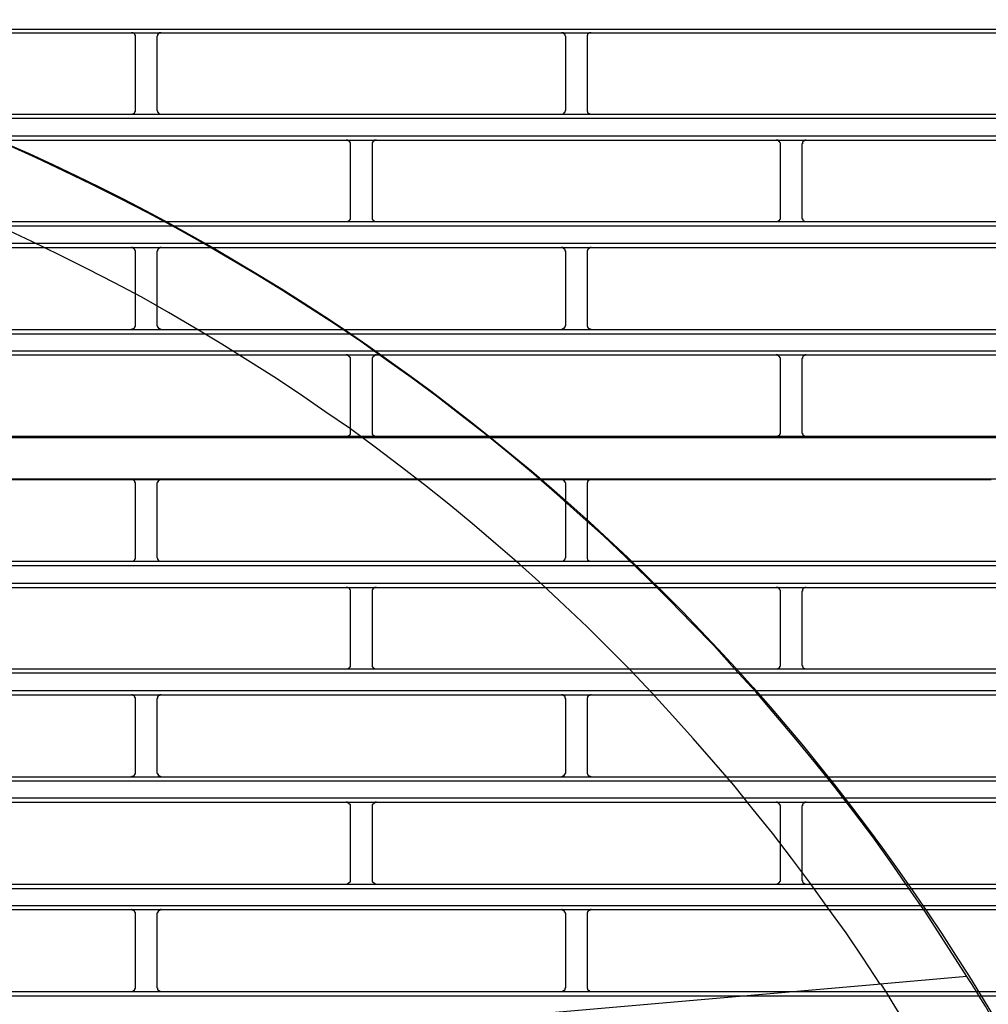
# Model space of a CAD drawing. Header units: millimetres. Extents: x 50532 to 99257, y 49161 to 61325.
# Tile 97 of 256: x 75153 to 75194, y 51890 to 51931. Entities that reach past the tile are written whole.
import ezdxf

# ---------------------------------------------------------------- set-up
doc = ezdxf.new("R2010")
doc.units = ezdxf.units.MM
doc.layers.add('AQUAREA', color=7, linetype='Continuous')

# ---------------------------------------------------------------- blocks, each defined once
blk = doc.blocks.new('SPLIT')
at = {"layer": 'AQUAREA'}
for points in [[(24807.13, -500.99), (24805.1, -498.05), (24803.07, -495.11), (24800.97, -492.17), (24798.8, -489.3), (24796.63, -486.5), (24794.39, -483.7), (24792.08, -480.9), (24789.77, -478.17), (24787.46, -475.44), (24785.01, -472.78), (24782.63, -470.12), (24780.11, -467.53), (24777.59, -464.94), (24775.07, -462.42), (24772.48, -459.9), (24769.89, -457.45), (24767.23, -455.07), (24764.57, -452.69), (24761.84, -450.31), (24759.04, -448), (24756.31, -445.76), (24753.44, -443.52), (24750.64, -441.35), (24747.7, -439.18), (24744.83, -437.15), (24741.89, -435.05), (24738.88, -433.02), (24735.87, -431.06), (24732.86, -429.17), (24729.78, -427.28), (24726.7, -425.46), (24723.62, -423.64), (24720.47, -421.89), (24717.32, -420.21), (24714.1, -418.53), (24710.88, -416.92), (24707.66, -415.38), (24704.44, -413.84), (24701.15, -412.37)], [(24308.59, -399), (24877.69, -399)], [(24308.59, -399.42), (24877.69, -399.42)], [(24715.92, -399.91), (24715.92, -399.91), (24715.92, -399.84), (24715.92, -399.77), (24715.92, -399.7), (24715.85, -399.7), (24715.85, -399.63), (24715.78, -399.56), (24715.78, -399.49), (24715.71, -399.49), (24715.64, -399.49), (24715.64, -399.42), (24715.57, -399.42), (24715.5, -399.42), (24715.43, -399.42)], [(24718.86, -399.42), (24718.86, -399.42), (24718.79, -399.42), (24718.72, -399.42), (24718.65, -399.42), (24718.65, -399.49), (24718.58, -399.49), (24718.58, -399.56), (24718.51, -399.56), (24718.51, -399.63), (24718.44, -399.63), (24718.44, -399.7), (24718.44, -399.77), (24718.37, -399.84), (24718.37, -399.91)], [(24765.55, -399.91), (24765.55, -399.91), (24765.55, -399.84), (24765.48, -399.77), (24765.48, -399.7), (24765.48, -399.63), (24765.41, -399.63), (24765.41, -399.56), (24765.34, -399.56), (24765.34, -399.49), (24765.27, -399.49), (24765.27, -399.42), (24765.2, -399.42), (24765.13, -399.42), (24765.06, -399.42)], [(24768.49, -399.42), (24768.49, -399.42), (24768.42, -399.42), (24768.35, -399.42), (24768.28, -399.42), (24768.28, -399.49), (24768.21, -399.49), (24768.14, -399.49), (24768.14, -399.56), (24768.07, -399.56), (24768.07, -399.63), (24768.07, -399.7), (24768, -399.7), (24768, -399.77), (24768, -399.84), (24768, -399.91)], [(24801.81, -509.18), (24799.85, -506.17), (24797.89, -503.23), (24795.79, -500.36), (24793.69, -497.42), (24791.59, -494.62), (24789.42, -491.75), (24787.18, -489.02), (24784.94, -486.22), (24782.63, -483.56), (24780.25, -480.83), (24777.87, -478.17), (24775.49, -475.58), (24773.04, -472.99), (24770.52, -470.47), (24768, -467.95), (24765.41, -465.5), (24762.82, -463.05), (24760.16, -460.67), (24757.5, -458.36), (24754.77, -456.05), (24752.04, -453.81), (24749.24, -451.57), (24746.44, -449.4), (24743.57, -447.23), (24740.7, -445.13), (24737.76, -443.1), (24734.82, -441.07), (24731.88, -439.11), (24728.87, -437.22), (24725.86, -435.33), (24722.78, -433.51), (24719.7, -431.69), (24716.62, -429.94), (24713.47, -428.26), (24710.32, -426.65), (24707.1, -425.04), (24703.95, -423.5), (24700.66, -421.96)], [(24715.92, -408.31), (24715.92, -399.91)], [(24718.37, -399.91), (24718.37, -408.31)], [(24765.55, -408.31), (24765.55, -399.91)], [(24768, -399.91), (24768, -408.31)], [(24308.59, -408.8), (24877.69, -408.8)], [(24715.43, -408.8), (24715.43, -408.8), (24715.5, -408.8), (24715.57, -408.8), (24715.64, -408.8), (24715.64, -408.73), (24715.71, -408.73), (24715.78, -408.73), (24715.78, -408.66), (24715.85, -408.59), (24715.85, -408.52), (24715.92, -408.52), (24715.92, -408.45), (24715.92, -408.38), (24715.92, -408.31)], [(24718.37, -408.31), (24718.37, -408.31), (24718.37, -408.38), (24718.44, -408.45), (24718.44, -408.52), (24718.44, -408.59), (24718.51, -408.59), (24718.51, -408.66), (24718.58, -408.66), (24718.58, -408.73), (24718.65, -408.73), (24718.65, -408.8), (24718.72, -408.8), (24718.79, -408.8), (24718.86, -408.8)], [(24765.06, -408.8), (24765.06, -408.8), (24765.13, -408.8), (24765.2, -408.8), (24765.27, -408.8), (24765.27, -408.73), (24765.34, -408.73), (24765.34, -408.66), (24765.41, -408.66), (24765.41, -408.59), (24765.48, -408.59), (24765.48, -408.52), (24765.48, -408.45), (24765.55, -408.38), (24765.55, -408.31)], [(24768, -408.31), (24768, -408.31), (24768, -408.38), (24768, -408.45), (24768, -408.52), (24768.07, -408.52), (24768.07, -408.59), (24768.07, -408.66), (24768.14, -408.66), (24768.14, -408.73), (24768.21, -408.73), (24768.28, -408.73), (24768.28, -408.8), (24768.35, -408.8), (24768.42, -408.8), (24768.49, -408.8)], [(24308.59, -409.29), (24877.69, -409.29)], [(24308.59, -411.32), (24877.69, -411.32)], [(24308.59, -411.81), (24877.69, -411.81)], [(24740.7, -412.3), (24740.7, -412.3), (24740.7, -412.23), (24740.7, -412.16), (24740.7, -412.09), (24740.63, -412.09), (24740.63, -412.02), (24740.63, -411.95), (24740.56, -411.95), (24740.56, -411.88), (24740.49, -411.88), (24740.42, -411.88), (24740.42, -411.81), (24740.35, -411.81), (24740.28, -411.81), (24740.21, -411.81)], [(24743.71, -411.81), (24743.71, -411.81), (24743.64, -411.81), (24743.57, -411.81), (24743.5, -411.81), (24743.5, -411.88), (24743.43, -411.88), (24743.36, -411.88), (24743.36, -411.95), (24743.29, -411.95), (24743.29, -412.02), (24743.29, -412.09), (24743.22, -412.09), (24743.22, -412.16), (24743.22, -412.23), (24743.22, -412.3)], [(24790.33, -412.3), (24790.33, -412.3), (24790.33, -412.23), (24790.33, -412.16), (24790.26, -412.09), (24790.26, -412.02), (24790.19, -412.02), (24790.19, -411.95), (24790.12, -411.95), (24790.12, -411.88), (24790.05, -411.88), (24790.05, -411.81), (24789.98, -411.81), (24789.91, -411.81), (24789.84, -411.81)], [(24793.27, -411.81), (24793.27, -411.81), (24793.2, -411.81), (24793.13, -411.81), (24793.06, -411.88), (24792.99, -411.88), (24792.99, -411.95), (24792.92, -411.95), (24792.92, -412.02), (24792.85, -412.02), (24792.85, -412.09), (24792.85, -412.16), (24792.85, -412.23), (24792.78, -412.23), (24792.78, -412.3)], [(24740.7, -420.7), (24740.7, -412.3)], [(24743.22, -412.3), (24743.22, -420.7)], [(24790.33, -420.7), (24790.33, -412.3)], [(24792.78, -412.3), (24792.78, -420.7)], [(24308.59, -421.19), (24877.69, -421.19)], [(24740.21, -421.19), (24740.21, -421.19), (24740.28, -421.19), (24740.35, -421.19), (24740.42, -421.19), (24740.49, -421.19), (24740.49, -421.12), (24740.56, -421.12), (24740.56, -421.05), (24740.63, -421.05), (24740.63, -420.98), (24740.7, -420.98), (24740.7, -420.91), (24740.7, -420.84), (24740.7, -420.77), (24740.7, -420.7)], [(24743.22, -420.7), (24743.22, -420.77), (24743.22, -420.84), (24743.22, -420.91), (24743.22, -420.98), (24743.29, -420.98), (24743.29, -421.05), (24743.36, -421.05), (24743.36, -421.12), (24743.43, -421.12), (24743.43, -421.19), (24743.5, -421.19), (24743.57, -421.19), (24743.64, -421.19), (24743.71, -421.19)], [(24789.84, -421.19), (24789.84, -421.19), (24789.91, -421.19), (24789.98, -421.19), (24790.05, -421.19), (24790.05, -421.12), (24790.12, -421.12), (24790.19, -421.12), (24790.19, -421.05), (24790.26, -421.05), (24790.26, -420.98), (24790.26, -420.91), (24790.33, -420.91), (24790.33, -420.84), (24790.33, -420.77), (24790.33, -420.7)], [(24792.78, -420.7), (24792.78, -420.77), (24792.78, -420.84), (24792.85, -420.84), (24792.85, -420.91), (24792.85, -420.98), (24792.92, -420.98), (24792.92, -421.05), (24792.99, -421.12), (24793.06, -421.12), (24793.06, -421.19), (24793.13, -421.19), (24793.2, -421.19), (24793.27, -421.19)], [(24308.59, -421.68), (24877.69, -421.68)], [(24308.59, -423.71), (24877.69, -423.71)], [(24308.59, -424.2), (24877.69, -424.2)], [(24715.92, -424.69), (24715.92, -424.69), (24715.92, -424.62), (24715.92, -424.55), (24715.85, -424.55), (24715.85, -424.48), (24715.85, -424.41), (24715.78, -424.41), (24715.78, -424.34), (24715.71, -424.34), (24715.71, -424.27), (24715.64, -424.27), (24715.57, -424.2), (24715.5, -424.2), (24715.43, -424.2)], [(24715.92, -433.16), (24715.92, -424.69)], [(24718.86, -424.2), (24718.86, -424.2), (24718.79, -424.2), (24718.72, -424.2), (24718.72, -424.27), (24718.65, -424.27), (24718.58, -424.27), (24718.58, -424.34), (24718.51, -424.34), (24718.51, -424.41), (24718.44, -424.41), (24718.44, -424.48), (24718.44, -424.55), (24718.44, -424.62), (24718.37, -424.62), (24718.37, -424.69)], [(24718.37, -424.69), (24718.37, -433.16)], [(24765.55, -424.69), (24765.55, -424.69), (24765.55, -424.62), (24765.48, -424.62), (24765.48, -424.55), (24765.48, -424.48), (24765.48, -424.41), (24765.41, -424.41), (24765.41, -424.34), (24765.34, -424.34), (24765.34, -424.27), (24765.27, -424.27), (24765.2, -424.27), (24765.2, -424.2), (24765.13, -424.2), (24765.06, -424.2)], [(24765.55, -433.16), (24765.55, -424.69)], [(24768.49, -424.2), (24768.49, -424.2), (24768.42, -424.2), (24768.35, -424.2), (24768.28, -424.27), (24768.21, -424.27), (24768.21, -424.34), (24768.14, -424.34), (24768.14, -424.41), (24768.07, -424.41), (24768.07, -424.48), (24768.07, -424.55), (24768, -424.55), (24768, -424.62), (24768, -424.69)], [(24768, -424.69), (24768, -433.16)], [(24308.59, -433.65), (24877.69, -433.65)], [(24715.43, -433.65), (24715.43, -433.65), (24715.5, -433.65), (24715.5, -433.58), (24715.57, -433.58), (24715.64, -433.58), (24715.71, -433.58), (24715.71, -433.51), (24715.78, -433.51), (24715.78, -433.44), (24715.85, -433.44), (24715.85, -433.37), (24715.85, -433.3), (24715.92, -433.3), (24715.92, -433.23), (24715.92, -433.16)], [(24718.37, -433.16), (24718.37, -433.16), (24718.37, -433.23), (24718.44, -433.23), (24718.44, -433.3), (24718.44, -433.37), (24718.51, -433.37), (24718.51, -433.44), (24718.51, -433.51), (24718.58, -433.51), (24718.65, -433.51), (24718.65, -433.58), (24718.72, -433.58), (24718.79, -433.58), (24718.79, -433.65), (24718.86, -433.65)], [(24765.06, -433.65), (24765.06, -433.65), (24765.13, -433.65), (24765.13, -433.58), (24765.2, -433.58), (24765.27, -433.58), (24765.27, -433.51), (24765.34, -433.51), (24765.41, -433.51), (24765.41, -433.44), (24765.41, -433.37), (24765.48, -433.37), (24765.48, -433.3), (24765.48, -433.23), (24765.55, -433.23), (24765.55, -433.16)], [(24768, -433.16), (24768, -433.16), (24768, -433.23), (24768, -433.3), (24768.07, -433.3), (24768.07, -433.37), (24768.07, -433.44), (24768.14, -433.44), (24768.14, -433.51), (24768.21, -433.51), (24768.21, -433.58), (24768.28, -433.58), (24768.35, -433.58), (24768.42, -433.58), (24768.42, -433.65), (24768.49, -433.65)], [(24308.59, -434.14), (24877.69, -434.14)], [(24308.59, -436.1), (24877.69, -436.1)], [(24308.59, -436.59), (24877.69, -436.59)], [(24740.7, -437.08), (24740.7, -437.08), (24740.7, -437.01), (24740.7, -436.94), (24740.7, -436.87), (24740.63, -436.87), (24740.63, -436.8), (24740.56, -436.8), (24740.56, -436.73), (24740.49, -436.73), (24740.49, -436.66), (24740.42, -436.66), (24740.35, -436.66), (24740.35, -436.59), (24740.28, -436.59), (24740.21, -436.59)], [(24740.7, -445.48), (24740.7, -437.08)], [(24743.71, -436.59), (24743.71, -436.59), (24743.64, -436.59), (24743.57, -436.59), (24743.57, -436.66), (24743.5, -436.66), (24743.43, -436.66), (24743.43, -436.73), (24743.36, -436.73), (24743.36, -436.8), (24743.29, -436.8), (24743.29, -436.87), (24743.22, -436.87), (24743.22, -436.94), (24743.22, -437.01), (24743.22, -437.08)], [(24743.22, -437.08), (24743.22, -445.48)], [(24790.33, -437.08), (24790.33, -437.08), (24790.33, -437.01), (24790.33, -436.94), (24790.26, -436.94), (24790.26, -436.87), (24790.26, -436.8), (24790.19, -436.8), (24790.19, -436.73), (24790.12, -436.73), (24790.12, -436.66), (24790.05, -436.66), (24789.98, -436.66), (24789.98, -436.59), (24789.91, -436.59), (24789.84, -436.59)], [(24790.33, -445.48), (24790.33, -437.08)], [(24793.27, -436.59), (24793.27, -436.59), (24793.2, -436.59), (24793.13, -436.59), (24793.13, -436.66), (24793.06, -436.66), (24792.99, -436.66), (24792.99, -436.73), (24792.92, -436.73), (24792.92, -436.8), (24792.85, -436.87), (24792.85, -436.94), (24792.85, -437.01), (24792.78, -437.01), (24792.78, -437.08)], [(24792.78, -437.08), (24792.78, -445.48)], [(24308.59, -446.11), (24877.69, -446.11)], [(24690.65, -445.97), (24740.21, -445.97)], [(24740.21, -445.97), (24740.21, -445.97), (24740.28, -445.97), (24740.35, -445.97), (24740.42, -445.97), (24740.49, -445.97), (24740.49, -445.9), (24740.56, -445.9), (24740.56, -445.83), (24740.63, -445.83), (24740.63, -445.76), (24740.7, -445.76), (24740.7, -445.69), (24740.7, -445.62), (24740.7, -445.55), (24740.7, -445.48)], [(24740.21, -445.97), (24789.84, -445.97)], [(24743.22, -445.48), (24743.22, -445.55), (24743.22, -445.62), (24743.22, -445.69), (24743.22, -445.76), (24743.29, -445.76), (24743.29, -445.83), (24743.36, -445.83), (24743.36, -445.9), (24743.43, -445.9), (24743.43, -445.97), (24743.5, -445.97), (24743.57, -445.97), (24743.64, -445.97), (24743.71, -445.97)], [(24789.84, -445.97), (24789.84, -445.97), (24789.91, -445.97), (24789.98, -445.97), (24790.05, -445.97), (24790.05, -445.9), (24790.12, -445.9), (24790.19, -445.9), (24790.19, -445.83), (24790.26, -445.83), (24790.26, -445.76), (24790.26, -445.69), (24790.33, -445.69), (24790.33, -445.62), (24790.33, -445.55), (24790.33, -445.48)], [(24789.84, -445.97), (24839.47, -445.97)], [(24792.78, -445.48), (24792.78, -445.55), (24792.78, -445.62), (24792.85, -445.62), (24792.85, -445.69), (24792.85, -445.76), (24792.92, -445.76), (24792.92, -445.83), (24792.99, -445.83), (24792.99, -445.9), (24793.06, -445.9), (24793.06, -445.97), (24793.13, -445.97), (24793.2, -445.97), (24793.27, -445.97)], [(24308.59, -450.87), (24877.69, -450.87)], [(24665.8, -450.94), (24715.43, -450.94)], [(24715.43, -450.94), (24765.06, -450.94)], [(24715.92, -451.43), (24715.92, -451.43), (24715.92, -451.36), (24715.92, -451.29), (24715.85, -451.29), (24715.85, -451.22), (24715.85, -451.15), (24715.78, -451.15), (24715.78, -451.08), (24715.71, -451.08), (24715.71, -451.01), (24715.64, -451.01), (24715.57, -451.01), (24715.5, -451.01), (24715.5, -450.94), (24715.43, -450.94)], [(24715.92, -459.9), (24715.92, -451.43)], [(24718.86, -450.94), (24718.86, -450.94), (24718.79, -450.94), (24718.79, -451.01), (24718.72, -451.01), (24718.65, -451.01), (24718.65, -451.08), (24718.58, -451.08), (24718.51, -451.08), (24718.51, -451.15), (24718.51, -451.22), (24718.44, -451.22), (24718.44, -451.29), (24718.44, -451.36), (24718.37, -451.36), (24718.37, -451.43)], [(24718.37, -451.43), (24718.37, -459.9)], [(24765.06, -450.94), (24814.62, -450.94)], [(24765.55, -451.43), (24765.55, -451.43), (24765.55, -451.36), (24765.48, -451.36), (24765.48, -451.29), (24765.48, -451.22), (24765.41, -451.22), (24765.41, -451.15), (24765.41, -451.08), (24765.34, -451.08), (24765.27, -451.08), (24765.27, -451.01), (24765.2, -451.01), (24765.13, -451.01), (24765.13, -450.94), (24765.06, -450.94)], [(24765.55, -459.9), (24765.55, -451.43)], [(24768.49, -450.94), (24768.49, -450.94), (24768.42, -450.94), (24768.42, -451.01), (24768.35, -451.01), (24768.28, -451.01), (24768.21, -451.01), (24768.21, -451.08), (24768.14, -451.08), (24768.14, -451.15), (24768.07, -451.15), (24768.07, -451.22), (24768.07, -451.29), (24768, -451.29), (24768, -451.36), (24768, -451.43)], [(24768, -451.43), (24768, -459.9)], [(24715.43, -460.39), (24715.43, -460.39), (24715.5, -460.39), (24715.57, -460.39), (24715.64, -460.39), (24715.64, -460.32), (24715.71, -460.32), (24715.78, -460.32), (24715.78, -460.25), (24715.85, -460.18), (24715.85, -460.11), (24715.92, -460.11), (24715.92, -460.04), (24715.92, -459.97), (24715.92, -459.9)], [(24718.37, -459.9), (24718.37, -459.9), (24718.37, -459.97), (24718.44, -460.04), (24718.44, -460.11), (24718.44, -460.18), (24718.51, -460.18), (24718.51, -460.25), (24718.58, -460.25), (24718.58, -460.32), (24718.65, -460.32), (24718.65, -460.39), (24718.72, -460.39), (24718.79, -460.39), (24718.86, -460.39)], [(24765.06, -460.39), (24765.06, -460.39), (24765.13, -460.39), (24765.2, -460.39), (24765.27, -460.39), (24765.27, -460.32), (24765.34, -460.32), (24765.34, -460.25), (24765.41, -460.25), (24765.41, -460.18), (24765.48, -460.18), (24765.48, -460.11), (24765.48, -460.04), (24765.55, -459.97), (24765.55, -459.9)], [(24768, -459.9), (24768, -459.9), (24768, -459.97), (24768, -460.04), (24768, -460.11), (24768.07, -460.11), (24768.07, -460.18), (24768.07, -460.25), (24768.14, -460.25), (24768.14, -460.32), (24768.21, -460.32), (24768.28, -460.32), (24768.28, -460.39), (24768.35, -460.39), (24768.42, -460.39), (24768.49, -460.39)], [(24308.59, -460.39), (24877.69, -460.39)], [(24308.59, -460.88), (24877.69, -460.88)], [(24308.59, -462.91), (24877.69, -462.91)], [(24308.59, -463.4), (24877.69, -463.4)], [(24740.7, -463.89), (24740.7, -463.89), (24740.7, -463.82), (24740.7, -463.75), (24740.7, -463.68), (24740.63, -463.68), (24740.63, -463.61), (24740.63, -463.54), (24740.56, -463.54), (24740.56, -463.47), (24740.49, -463.47), (24740.42, -463.47), (24740.42, -463.4), (24740.35, -463.4), (24740.28, -463.4), (24740.21, -463.4)], [(24740.7, -472.29), (24740.7, -463.89)], [(24743.71, -463.4), (24743.71, -463.4), (24743.64, -463.4), (24743.57, -463.4), (24743.5, -463.4), (24743.5, -463.47), (24743.43, -463.47), (24743.36, -463.47), (24743.36, -463.54), (24743.29, -463.54), (24743.29, -463.61), (24743.29, -463.68), (24743.22, -463.68), (24743.22, -463.75), (24743.22, -463.82), (24743.22, -463.89)], [(24743.22, -463.89), (24743.22, -472.29)], [(24790.33, -463.89), (24790.33, -463.89), (24790.33, -463.82), (24790.33, -463.75), (24790.26, -463.68), (24790.26, -463.61), (24790.19, -463.61), (24790.19, -463.54), (24790.12, -463.54), (24790.12, -463.47), (24790.05, -463.47), (24790.05, -463.4), (24789.98, -463.4), (24789.91, -463.4), (24789.84, -463.4)], [(24790.33, -472.29), (24790.33, -463.89)], [(24793.27, -463.4), (24793.27, -463.4), (24793.2, -463.4), (24793.13, -463.4), (24793.06, -463.47), (24792.99, -463.47), (24792.99, -463.54), (24792.92, -463.54), (24792.92, -463.61), (24792.85, -463.61), (24792.85, -463.68), (24792.85, -463.75), (24792.85, -463.82), (24792.78, -463.82), (24792.78, -463.89)], [(24792.78, -463.89), (24792.78, -472.29)], [(24740.21, -472.78), (24740.21, -472.78), (24740.28, -472.78), (24740.35, -472.78), (24740.42, -472.78), (24740.49, -472.78), (24740.49, -472.71), (24740.56, -472.71), (24740.56, -472.64), (24740.63, -472.64), (24740.63, -472.57), (24740.7, -472.57), (24740.7, -472.5), (24740.7, -472.43), (24740.7, -472.36), (24740.7, -472.29)], [(24743.22, -472.29), (24743.22, -472.36), (24743.22, -472.43), (24743.22, -472.5), (24743.22, -472.57), (24743.29, -472.57), (24743.29, -472.64), (24743.36, -472.64), (24743.36, -472.71), (24743.43, -472.71), (24743.43, -472.78), (24743.5, -472.78), (24743.57, -472.78), (24743.64, -472.78), (24743.71, -472.78)], [(24789.84, -472.78), (24789.84, -472.78), (24789.91, -472.78), (24789.98, -472.78), (24790.05, -472.78), (24790.05, -472.71), (24790.12, -472.71), (24790.19, -472.71), (24790.19, -472.64), (24790.26, -472.64), (24790.26, -472.57), (24790.26, -472.5), (24790.33, -472.5), (24790.33, -472.43), (24790.33, -472.36), (24790.33, -472.29)], [(24792.78, -472.29), (24792.78, -472.36), (24792.78, -472.43), (24792.85, -472.43), (24792.85, -472.5), (24792.85, -472.57), (24792.92, -472.57), (24792.92, -472.64), (24792.99, -472.71), (24793.06, -472.71), (24793.06, -472.78), (24793.13, -472.78), (24793.2, -472.78), (24793.27, -472.78)], [(24308.59, -472.78), (24877.69, -472.78)], [(24308.59, -473.27), (24877.69, -473.27)], [(24308.59, -475.3), (24877.69, -475.3)], [(24308.59, -475.79), (24877.69, -475.79)], [(24715.92, -476.28), (24715.92, -476.28), (24715.92, -476.21), (24715.92, -476.14), (24715.85, -476.14), (24715.85, -476.07), (24715.85, -476), (24715.78, -476), (24715.78, -475.93), (24715.71, -475.93), (24715.71, -475.86), (24715.64, -475.86), (24715.57, -475.79), (24715.5, -475.79), (24715.43, -475.79)], [(24718.86, -475.79), (24718.86, -475.79), (24718.79, -475.79), (24718.72, -475.79), (24718.72, -475.86), (24718.65, -475.86), (24718.58, -475.86), (24718.58, -475.93), (24718.51, -475.93), (24718.51, -476), (24718.44, -476), (24718.44, -476.07), (24718.44, -476.14), (24718.44, -476.21), (24718.37, -476.21), (24718.37, -476.28)], [(24765.55, -476.28), (24765.55, -476.28), (24765.55, -476.21), (24765.48, -476.21), (24765.48, -476.14), (24765.48, -476.07), (24765.48, -476), (24765.41, -476), (24765.41, -475.93), (24765.34, -475.93), (24765.34, -475.86), (24765.27, -475.86), (24765.2, -475.86), (24765.2, -475.79), (24765.13, -475.79), (24765.06, -475.79)], [(24768.49, -475.79), (24768.49, -475.79), (24768.42, -475.79), (24768.35, -475.79), (24768.28, -475.86), (24768.21, -475.86), (24768.21, -475.93), (24768.14, -475.93), (24768.14, -476), (24768.07, -476), (24768.07, -476.07), (24768.07, -476.14), (24768, -476.14), (24768, -476.21), (24768, -476.28)], [(24715.92, -484.75), (24715.92, -476.28)], [(24718.37, -476.28), (24718.37, -484.75)], [(24765.55, -484.75), (24765.55, -476.28)], [(24768, -476.28), (24768, -484.75)], [(24715.43, -485.24), (24715.43, -485.24), (24715.5, -485.24), (24715.5, -485.17), (24715.57, -485.17), (24715.64, -485.17), (24715.71, -485.17), (24715.71, -485.1), (24715.78, -485.1), (24715.78, -485.03), (24715.85, -485.03), (24715.85, -484.96), (24715.85, -484.89), (24715.92, -484.89), (24715.92, -484.82), (24715.92, -484.75)], [(24718.37, -484.75), (24718.37, -484.75), (24718.37, -484.82), (24718.44, -484.82), (24718.44, -484.89), (24718.44, -484.96), (24718.51, -484.96), (24718.51, -485.03), (24718.51, -485.1), (24718.58, -485.1), (24718.65, -485.1), (24718.65, -485.17), (24718.72, -485.17), (24718.79, -485.17), (24718.79, -485.24), (24718.86, -485.24)], [(24765.06, -485.24), (24765.06, -485.24), (24765.13, -485.24), (24765.13, -485.17), (24765.2, -485.17), (24765.27, -485.17), (24765.27, -485.1), (24765.34, -485.1), (24765.41, -485.1), (24765.41, -485.03), (24765.41, -484.96), (24765.48, -484.96), (24765.48, -484.89), (24765.48, -484.82), (24765.55, -484.82), (24765.55, -484.75)], [(24768, -484.75), (24768, -484.75), (24768, -484.82), (24768, -484.89), (24768.07, -484.89), (24768.07, -484.96), (24768.07, -485.03), (24768.14, -485.03), (24768.14, -485.1), (24768.21, -485.1), (24768.21, -485.17), (24768.28, -485.17), (24768.35, -485.17), (24768.42, -485.17), (24768.42, -485.24), (24768.49, -485.24)], [(24308.59, -485.24), (24877.69, -485.24)], [(24308.59, -485.73), (24877.69, -485.73)], [(24308.59, -487.69), (24877.69, -487.69)], [(24308.59, -488.18), (24877.69, -488.18)], [(24740.7, -488.67), (24740.7, -488.67), (24740.7, -488.6), (24740.7, -488.53), (24740.7, -488.46), (24740.63, -488.46), (24740.63, -488.39), (24740.56, -488.39), (24740.56, -488.32), (24740.49, -488.32), (24740.49, -488.25), (24740.42, -488.25), (24740.35, -488.25), (24740.35, -488.18), (24740.28, -488.18), (24740.21, -488.18)], [(24743.71, -488.18), (24743.71, -488.18), (24743.64, -488.18), (24743.57, -488.18), (24743.57, -488.25), (24743.5, -488.25), (24743.43, -488.25), (24743.43, -488.32), (24743.36, -488.32), (24743.36, -488.39), (24743.29, -488.39), (24743.29, -488.46), (24743.22, -488.46), (24743.22, -488.53), (24743.22, -488.6), (24743.22, -488.67)], [(24790.33, -488.67), (24790.33, -488.67), (24790.33, -488.6), (24790.33, -488.53), (24790.26, -488.53), (24790.26, -488.46), (24790.26, -488.39), (24790.19, -488.39), (24790.19, -488.32), (24790.12, -488.32), (24790.12, -488.25), (24790.05, -488.25), (24789.98, -488.25), (24789.98, -488.18), (24789.91, -488.18), (24789.84, -488.18)], [(24793.27, -488.18), (24793.27, -488.18), (24793.2, -488.18), (24793.13, -488.18), (24793.13, -488.25), (24793.06, -488.25), (24792.99, -488.25), (24792.99, -488.32), (24792.92, -488.32), (24792.92, -488.39), (24792.85, -488.46), (24792.85, -488.53), (24792.85, -488.6), (24792.78, -488.6), (24792.78, -488.67)], [(24740.7, -497.14), (24740.7, -488.67)], [(24743.22, -488.67), (24743.22, -497.14)], [(24790.33, -497.14), (24790.33, -488.67)], [(24792.78, -488.67), (24792.78, -497.14)], [(24740.21, -497.63), (24740.21, -497.63), (24740.28, -497.63), (24740.35, -497.63), (24740.35, -497.56), (24740.42, -497.56), (24740.49, -497.56), (24740.49, -497.49), (24740.56, -497.49), (24740.56, -497.42), (24740.63, -497.42), (24740.63, -497.35), (24740.7, -497.35), (24740.7, -497.28), (24740.7, -497.21), (24740.7, -497.14)], [(24743.22, -497.14), (24743.22, -497.14), (24743.22, -497.21), (24743.22, -497.28), (24743.22, -497.35), (24743.29, -497.35), (24743.29, -497.42), (24743.36, -497.42), (24743.36, -497.49), (24743.43, -497.49), (24743.43, -497.56), (24743.5, -497.56), (24743.57, -497.56), (24743.57, -497.63), (24743.64, -497.63), (24743.71, -497.63)], [(24789.84, -497.63), (24789.84, -497.63), (24789.91, -497.63), (24789.98, -497.63), (24789.98, -497.56), (24790.05, -497.56), (24790.12, -497.56), (24790.12, -497.49), (24790.19, -497.49), (24790.19, -497.42), (24790.26, -497.42), (24790.26, -497.35), (24790.26, -497.28), (24790.33, -497.28), (24790.33, -497.21), (24790.33, -497.14)], [(24792.78, -497.14), (24792.78, -497.14), (24792.78, -497.21), (24792.85, -497.21), (24792.85, -497.28), (24792.85, -497.35), (24792.92, -497.42), (24792.92, -497.49), (24792.99, -497.49), (24792.99, -497.56), (24793.06, -497.56), (24793.13, -497.56), (24793.13, -497.63), (24793.2, -497.63), (24793.27, -497.63)], [(24308.59, -497.63), (24877.69, -497.63)], [(24308.59, -498.12), (24877.69, -498.12)], [(24308.59, -500.08), (24877.69, -500.08)], [(24308.59, -500.57), (24877.69, -500.57)], [(24715.92, -501.06), (24715.92, -501.06), (24715.92, -500.99), (24715.92, -500.92), (24715.85, -500.92), (24715.85, -500.85), (24715.85, -500.78), (24715.78, -500.78), (24715.78, -500.71), (24715.71, -500.71), (24715.71, -500.64), (24715.64, -500.64), (24715.57, -500.64), (24715.5, -500.64), (24715.5, -500.57), (24715.43, -500.57)], [(24718.86, -500.57), (24718.86, -500.57), (24718.79, -500.57), (24718.79, -500.64), (24718.72, -500.64), (24718.65, -500.64), (24718.65, -500.71), (24718.58, -500.71), (24718.51, -500.71), (24718.51, -500.78), (24718.51, -500.85), (24718.44, -500.85), (24718.44, -500.92), (24718.44, -500.99), (24718.37, -500.99), (24718.37, -501.06)], [(24765.55, -501.06), (24765.55, -501.06), (24765.55, -500.99), (24765.48, -500.99), (24765.48, -500.92), (24765.48, -500.85), (24765.41, -500.85), (24765.41, -500.78), (24765.41, -500.71), (24765.34, -500.71), (24765.27, -500.71), (24765.27, -500.64), (24765.2, -500.64), (24765.13, -500.64), (24765.13, -500.57), (24765.06, -500.57)], [(24768.49, -500.57), (24768.49, -500.57), (24768.42, -500.57), (24768.42, -500.64), (24768.35, -500.64), (24768.28, -500.64), (24768.21, -500.64), (24768.21, -500.71), (24768.14, -500.71), (24768.14, -500.78), (24768.07, -500.78), (24768.07, -500.85), (24768.07, -500.92), (24768, -500.92), (24768, -500.99), (24768, -501.06)], [(24715.92, -509.53), (24715.92, -501.06)], [(24718.37, -501.06), (24718.37, -509.53)], [(24765.55, -509.53), (24765.55, -501.06)], [(24768, -501.06), (24768, -509.53)], [(24811.82, -508.27), (24807.13, -500.99)], [(24811.82, -508.27), (24801.81, -509.18)], [(24821.9, -525.77), (24821.41, -524.93), (24820.92, -524.02), (24820.5, -523.11), (24820.01, -522.27), (24819.52, -521.36), (24819.03, -520.45), (24818.54, -519.61), (24818.05, -518.7), (24817.56, -517.86), (24817, -516.95), (24816.51, -516.11), (24816.02, -515.2), (24815.53, -514.36), (24814.97, -513.45), (24814.48, -512.61), (24813.99, -511.7), (24813.43, -510.86), (24812.94, -510.02), (24812.38, -509.11), (24811.82, -508.27)], [(24715.43, -510.02), (24715.43, -510.02), (24715.5, -510.02), (24715.57, -510.02), (24715.64, -509.95), (24715.71, -509.95), (24715.71, -509.88), (24715.78, -509.88), (24715.78, -509.81), (24715.85, -509.81), (24715.85, -509.74), (24715.85, -509.67), (24715.92, -509.67), (24715.92, -509.6), (24715.92, -509.53)], [(24718.37, -509.53), (24718.37, -509.53), (24718.37, -509.6), (24718.44, -509.6), (24718.44, -509.67), (24718.44, -509.74), (24718.44, -509.81), (24718.51, -509.81), (24718.51, -509.88), (24718.58, -509.88), (24718.58, -509.95), (24718.65, -509.95), (24718.72, -509.95), (24718.72, -510.02), (24718.79, -510.02), (24718.86, -510.02)], [(24801.95, -509.18), (24735.17, -514.99)], [(24765.06, -510.02), (24765.06, -510.02), (24765.13, -510.02), (24765.2, -510.02), (24765.2, -509.95), (24765.27, -509.95), (24765.34, -509.95), (24765.34, -509.88), (24765.41, -509.88), (24765.41, -509.81), (24765.48, -509.81), (24765.48, -509.74), (24765.48, -509.67), (24765.48, -509.6), (24765.55, -509.6), (24765.55, -509.53)], [(24768, -509.53), (24768, -509.53), (24768, -509.6), (24768, -509.67), (24768.07, -509.67), (24768.07, -509.74), (24768.07, -509.81), (24768.14, -509.81), (24768.14, -509.88), (24768.21, -509.88), (24768.21, -509.95), (24768.28, -509.95), (24768.35, -510.02), (24768.42, -510.02), (24768.49, -510.02)], [(24813.99, -529.9), (24813.43, -528.85), (24812.8, -527.8), (24812.24, -526.75), (24811.68, -525.7), (24811.12, -524.65), (24810.49, -523.6), (24809.93, -522.55), (24809.3, -521.5), (24808.74, -520.45), (24808.11, -519.4), (24807.55, -518.35), (24806.92, -517.37), (24806.29, -516.32), (24805.66, -515.27), (24805.1, -514.22), (24804.47, -513.24), (24803.84, -512.19), (24803.21, -511.21), (24802.58, -510.16), (24801.95, -509.18)], [(24308.59, -510.02), (24877.69, -510.02)], [(24308.59, -510.51), (24877.69, -510.51)]]:
    blk.add_lwpolyline(points, dxfattribs=at)
blk.add_open_spline([(24849.6, -639.5), (24849.6, -502.51), (24738.55, -391.46), (24601.57, -391.46), (24464.58, -391.46), (24353.54, -502.51), (24353.54, -639.5), (24353.54, -776.48), (24464.58, -887.53), (24601.57, -887.53), (24738.55, -887.53), (24849.6, -776.48), (24849.6, -639.5)], degree=3, knots=[0, 0, 0, 0, 1, 1, 1, 2, 2, 2, 3, 3, 3, 4, 4, 4, 4], dxfattribs=at)

msp = doc.modelspace()

# ---------------------------------------------------------------- block references
at = {"lineweight": 13, "xscale": 0.3627524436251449, "yscale": 0.3627524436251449, "zscale": 0.3627524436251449}
msp.add_blockref('SPLIT', (66192.57, 52075.7, 0), dxfattribs=at)

doc.saveas('drawing.dxf')
